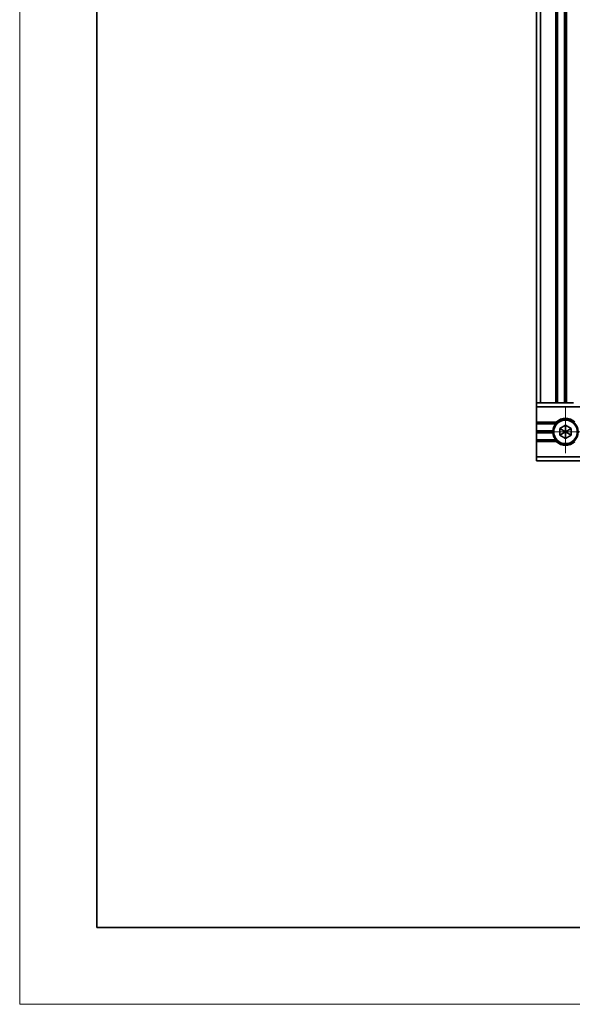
# Model space of a CAD drawing. Header units: millimetres. Extents: x -594 to 594, y -420 to 420.
# Tile 1 of 64: x -594 to -451, y -420 to -165. Entities that reach past the tile are written whole.
import ezdxf

# ---------------------------------------------------------------- set-up
doc = ezdxf.new("R2010")
doc.units = ezdxf.units.MM
doc.linetypes.add('点画线', pattern=[18, 12, -2, 2, -2])
for name, color, linetype, lineweight in [('中心线层', 1, '点画线', 18), ('几何体', 7, 'Continuous', 35), ('粗实线层', 7, 'Continuous', 35), ('细实线层', 7, 'Continuous', 18)]:
    doc.layers.add(name, color=color, linetype=linetype, lineweight=lineweight)

# ---------------------------------------------------------------- blocks, each defined once
blk = doc.blocks.new('$CAXA_FRAME_13B17AC1$')
at = {"layer": '粗实线层'}
for p, q in [((-574.5, 400.5), (-574.5, -400.5)), ((-574.5, -400.5), (574.5, -400.5))]:
    blk.add_line(p, q, dxfattribs=at)
at = {"layer": '细实线层'}
for p, q in [((-594.5, 420.5), (-594.5, -420.5)), ((-594.5, -420.5), (594.5, -420.5))]:
    blk.add_line(p, q, dxfattribs=at)

msp = doc.modelspace()

# ---------------------------------------------------------------- linework, layer by layer
at = {"layer": '中心线层'}
for p, q in [((-452.695, -265.224), (-452.695, -278.224)), ((-459.195, -271.724), (-446.195, -271.724))]:
    msp.add_line(p, q, dxfattribs=at)
at = {"layer": '几何体'}
for p, q in [((-460.195, -54.224), (-460.195, -264.224)), ((-459.195, -264.224), (-459.195, -54.224)), ((-455.245, -54.224), (-455.245, -264.224)), ((-454.745, -264.224), (-454.745, -54.224)), ((-452.955, -54.224), (-452.955, -264.224)), ((-452.695, -264.224), (-452.695, -54.224)), ((-452.435, -264.224), (-452.435, -54.224)), ((-460.195, -265.224), (-460.195, -264.224)), ((-460.195, -264.224), (-459.195, -264.224)), ((-460.195, -269.174), (-460.195, -265.224)), ((-460.195, -265.224), (-45.195, -265.224)), ((-459.195, -264.224), (-455.245, -264.224)), ((-454.745, -264.224), (-455.245, -264.224)), ((-450.645, -264.224), (-454.745, -264.224)), ((-455.092, -269.174), (-460.195, -269.174)), ((-460.195, -269.674), (-460.195, -269.174)), ((-460.195, -269.674), (-455.532, -269.674)), ((-460.195, -271.464), (-460.195, -269.674)), ((-455.094, -269.531), (-455.423, -269.531)), ((-455.1, -269.181), (-454.719, -269.181)), ((-452.695, -269.992), (-454.195, -270.858)), ((-454.195, -270.858), (-454.195, -272.59)), ((-454.195, -270.858), (-452.695, -271.724)), ((-451.195, -270.858), (-452.695, -269.992)), ((-452.695, -269.992), (-452.695, -271.724)), ((-451.195, -270.858), (-452.695, -271.724)), ((-451.195, -272.59), (-451.195, -270.858)), ((-455.935, -271.464), (-460.195, -271.464)), ((-460.195, -271.724), (-460.195, -271.464)), ((-455.945, -271.724), (-460.195, -271.724)), ((-460.195, -271.984), (-460.195, -271.724)), ((-460.195, -271.984), (-455.935, -271.984)), ((-460.195, -273.774), (-460.195, -271.984)), ((-455.532, -273.774), (-460.195, -273.774)), ((-460.195, -274.274), (-460.195, -273.774)), ((-454.195, -272.59), (-452.695, -271.724)), ((-454.195, -272.59), (-452.695, -273.456)), ((-452.695, -273.456), (-452.695, -271.724)), ((-452.695, -271.724), (-451.195, -272.59)), ((-452.695, -273.456), (-451.195, -272.59)), ((-460.195, -274.274), (-455.092, -274.274)), ((-460.195, -278.224), (-460.195, -274.274)), ((-455.423, -273.917), (-455.094, -273.917)), ((-454.719, -274.267), (-455.1, -274.267)), ((-45.195, -278.224), (-460.195, -278.224)), ((-460.195, -278.224), (-460.195, -279.224)), ((-460.195, -279.224), (-45.195, -279.224))]:
    msp.add_line(p, q, dxfattribs=at)
for radius in [3.25, 3.055]:
    msp.add_circle((-452.695, -271.724), radius, dxfattribs=at)
for start, end in [(46.76677, 133.23323), (133.23323, 144.14653), (215.85347, 226.76677), (226.76677, 313.23323)]:
    msp.add_arc((-452.695, -271.724), 3.5, start, end, dxfattribs=at)

# ---------------------------------------------------------------- block references
at = {"layer": '粗实线层'}
msp.add_blockref('$CAXA_FRAME_13B17AC1$', (0, 0), dxfattribs=at)

doc.saveas('drawing.dxf')
